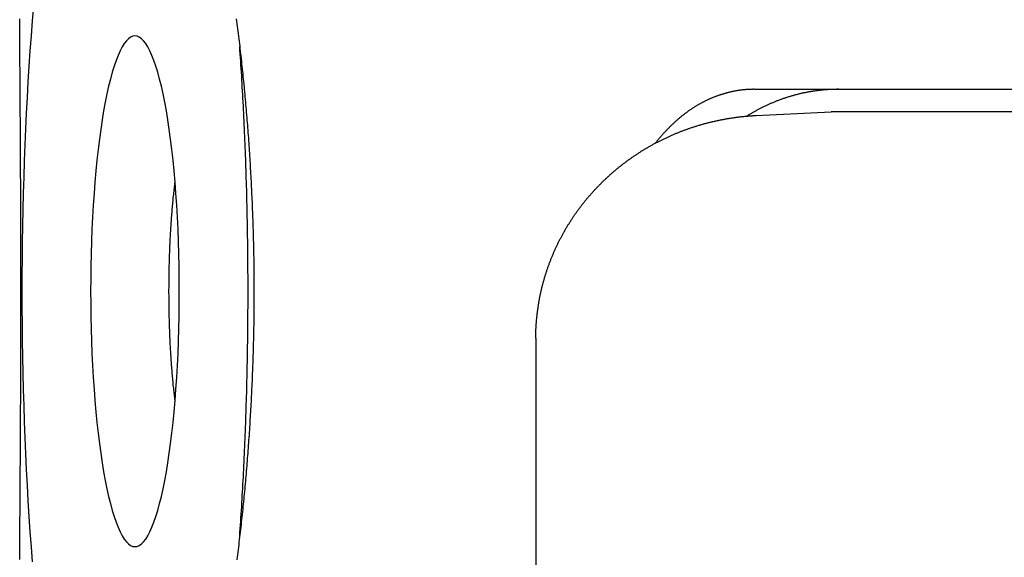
# Model space of a CAD drawing. Extents: x 987 to 2641, y 1244 to 2490.
# Tile 58 of 138: x 1938 to 1960, y 2085 to 2097. Entities that reach past the tile are written whole.
import ezdxf

# ---------------------------------------------------------------- set-up
doc = ezdxf.new("R2010")
doc.units = 0
doc.layers.add('KF_GRAVIS_8_DIM', color=1, linetype='CONTINUOUS')
doc.layers.add('KF_GRAVIS_8_LEFT', color=7, linetype='CONTINUOUS')

# ---------------------------------------------------------------- blocks, each defined once
blk = doc.blocks.new('*U13')
at = {"layer": 'KF_GRAVIS_8_LEFT'}
for p, q in [((-98.8954, -50.5), (-84.3182, -50.5)), ((-98.8469, -51.0829), (-97.1781, -51.0038)), ((-74.0076, -51), (-97.019, -51)), ((-103.7588, -56.108), (-103.7588, -61.892))]:
    blk.add_line(p, q, dxfattribs=at)
for points in [[(-115.252, -60.9726, 0), (-115.251, -60.915, 0), (-115.251, -60.8572, 0), (-115.251, -60.7995, 0), (-115.25, -60.7416, 0), (-115.25, -60.6837, 0), (-115.25, -60.6257, 0), (-115.249, -60.5676, 0), (-115.249, -60.5094, 0), (-115.248, -60.4512, 0), (-115.248, -60.393, 0), (-115.248, -60.3346, 0), (-115.247, -60.2762, 0), (-115.247, -60.2178, 0), (-115.246, -60.1593, 0), (-115.246, -60.1007, 0), (-115.246, -60.0421, 0), (-115.245, -59.9834, 0), (-115.245, -59.9247, 0), (-115.245, -59.8659, 0), (-115.244, -59.807, 0), (-115.244, -59.7482, 0), (-115.243, -59.6892, 0), (-115.243, -59.6303, 0), (-115.243, -59.5713, 0), (-115.242, -59.5122, 0), (-115.242, -59.4532, 0), (-115.242, -59.394, 0), (-115.241, -59.3349, 0), (-115.241, -59.2757, 0), (-115.24, -59.2165, 0), (-115.24, -59.1572, 0), (-115.24, -59.0979, 0), (-115.239, -59.0386, 0), (-115.239, -58.9793, 0), (-115.239, -58.9199, 0), (-115.238, -58.8606, 0), (-115.238, -58.8012, 0), (-115.238, -58.7418, 0), (-115.237, -58.6823, 0), (-115.237, -58.6229, 0), (-115.237, -58.5634, 0), (-115.236, -58.5039, 0), (-115.236, -58.4445, 0), (-115.236, -58.385, 0), (-115.235, -58.3255, 0), (-115.235, -58.2659, 0), (-115.235, -58.2064, 0), (-115.234, -58.1469, 0), (-115.234, -58.0874, 0), (-115.234, -58.0279, 0), (-115.234, -57.9684, 0), (-115.233, -57.9089, 0), (-115.233, -57.8494, 0), (-115.233, -57.7899, 0), (-115.232, -57.7304, 0), (-115.232, -57.6709, 0), (-115.232, -57.6115, 0), (-115.232, -57.552, 0), (-115.231, -57.4926, 0), (-115.231, -57.4332, 0), (-115.231, -57.3738, 0), (-115.23, -57.3144, 0), (-115.23, -57.255, 0), (-115.23, -57.1957, 0), (-115.23, -57.1364, 0), (-115.23, -57.0771, 0), (-115.229, -57.0179, 0), (-115.229, -56.9586, 0), (-115.229, -56.8995, 0), (-115.229, -56.8403, 0), (-115.228, -56.7812, 0), (-115.228, -56.7221, 0), (-115.228, -56.6631, 0), (-115.228, -56.6041, 0), (-115.228, -56.5451, 0), (-115.227, -56.4862, 0), (-115.227, -56.4273, 0), (-115.227, -56.3685, 0), (-115.227, -56.3097, 0), (-115.227, -56.251, 0), (-115.227, -56.1923, 0), (-115.227, -56.1337, 0), (-115.226, -56.0751, 0), (-115.226, -56.0166, 0), (-115.226, -55.9581, 0), (-115.226, -55.8997, 0), (-115.226, -55.8414, 0), (-115.226, -55.7831, 0), (-115.226, -55.7249, 0), (-115.226, -55.6668, 0), (-115.226, -55.6087, 0), (-115.225, -55.5507, 0), (-115.225, -55.4928, 0), (-115.225, -55.4349, 0), (-115.225, -55.3771, 0), (-115.225, -55.3194, 0), (-115.225, -55.2618, 0), (-115.225, -55.2042, 0), (-115.225, -55.1468, 0), (-115.225, -55.0894, 0), (-115.225, -55.0321, 0), (-115.225, -54.9748, 0), (-115.225, -54.9175, 0), (-115.225, -54.8602, 0), (-115.225, -54.8027, 0), (-115.225, -54.7452, 0), (-115.225, -54.6876, 0), (-115.225, -54.6299, 0), (-115.225, -54.5722, 0), (-115.225, -54.5143, 0), (-115.225, -54.4564, 0), (-115.226, -54.3985, 0), (-115.226, -54.3405, 0), (-115.226, -54.2824, 0), (-115.226, -54.2242, 0), (-115.226, -54.166, 0), (-115.226, -54.1077, 0), (-115.226, -54.0494, 0), (-115.226, -53.991, 0), (-115.226, -53.9325, 0), (-115.227, -53.874, 0), (-115.227, -53.8155, 0), (-115.227, -53.7569, 0), (-115.227, -53.6982, 0), (-115.227, -53.6395, 0), (-115.227, -53.5808, 0), (-115.227, -53.522, 0), (-115.228, -53.4631, 0), (-115.228, -53.4042, 0), (-115.228, -53.3453, 0), (-115.228, -53.2864, 0), (-115.228, -53.2274, 0), (-115.229, -53.1683, 0), (-115.229, -53.1093, 0), (-115.229, -53.0502, 0), (-115.229, -52.9911, 0), (-115.23, -52.9319, 0), (-115.23, -52.8727, 0), (-115.23, -52.8135, 0), (-115.23, -52.7543, 0), (-115.23, -52.695, 0), (-115.231, -52.6358, 0), (-115.231, -52.5765, 0), (-115.231, -52.5172, 0), (-115.232, -52.4578, 0), (-115.232, -52.3985, 0), (-115.232, -52.3391, 0), (-115.232, -52.2798, 0), (-115.233, -52.2204, 0), (-115.233, -52.161, 0), (-115.233, -52.1016, 0), (-115.234, -52.0422, 0), (-115.234, -51.9828, 0), (-115.234, -51.9234, 0), (-115.234, -51.864, 0), (-115.235, -51.8046, 0), (-115.235, -51.7452, 0), (-115.235, -51.6858, 0), (-115.236, -51.6264, 0), (-115.236, -51.5671, 0), (-115.236, -51.5077, 0), (-115.237, -51.4483, 0), (-115.237, -51.389, 0), (-115.237, -51.3296, 0), (-115.238, -51.2703, 0), (-115.238, -51.211, 0), (-115.238, -51.1517, 0), (-115.239, -51.0925, 0), (-115.239, -51.0332, 0), (-115.239, -50.974, 0), (-115.24, -50.9148, 0), (-115.24, -50.8556, 0), (-115.24, -50.7965, 0), (-115.241, -50.7374, 0), (-115.241, -50.6783, 0), (-115.242, -50.6192, 0), (-115.242, -50.5602, 0), (-115.242, -50.5012, 0), (-115.243, -50.4423, 0), (-115.243, -50.3834, 0), (-115.243, -50.3245, 0), (-115.244, -50.2657, 0), (-115.244, -50.2069, 0), (-115.245, -50.1482, 0), (-115.245, -50.0895, 0), (-115.245, -50.0309, 0), (-115.246, -49.9723, 0), (-115.246, -49.9137, 0), (-115.246, -49.8552, 0), (-115.247, -49.7968, 0), (-115.247, -49.7384, 0), (-115.248, -49.6801, 0), (-115.248, -49.6219, 0), (-115.248, -49.5637, 0), (-115.249, -49.5055, 0), (-115.249, -49.4475, 0), (-115.249, -49.3895, 0), (-115.25, -49.3315, 0), (-115.25, -49.2737, 0), (-115.251, -49.2159, 0), (-115.251, -49.1581, 0), (-115.251, -49.1005, 0), (-115.252, -49.0429, 0), (-115.252, -48.9854, 0), (-115.253, -48.928, 0)], [(-110.429, -48.9272, 0), (-110.422, -48.9825, 0), (-110.415, -49.0378, 0), (-110.407, -49.0933, 0), (-110.4, -49.1488, 0), (-110.393, -49.2043, 0), (-110.386, -49.26, 0), (-110.38, -49.3157, 0), (-110.373, -49.3715, 0), (-110.366, -49.4273, 0), (-110.359, -49.4832, 0), (-110.353, -49.5391, 0), (-110.346, -49.5952, 0), (-110.34, -49.6512, 0), (-110.333, -49.7074, 0), (-110.327, -49.7635, 0), (-110.321, -49.8198, 0), (-110.315, -49.876, 0), (-110.309, -49.9324, 0), (-110.303, -49.9888, 0), (-110.297, -50.0452, 0), (-110.291, -50.1017, 0), (-110.285, -50.1582, 0), (-110.279, -50.2147, 0), (-110.273, -50.2714, 0), (-110.268, -50.328, 0), (-110.262, -50.3847, 0), (-110.256, -50.4414, 0), (-110.251, -50.4982, 0), (-110.246, -50.5549, 0), (-110.24, -50.6118, 0), (-110.235, -50.6686, 0), (-110.23, -50.7255, 0), (-110.225, -50.7824, 0), (-110.22, -50.8394, 0), (-110.215, -50.8963, 0), (-110.21, -50.9533, 0), (-110.205, -51.0104, 0), (-110.2, -51.0674, 0), (-110.196, -51.1245, 0), (-110.191, -51.1815, 0), (-110.186, -51.2386, 0), (-110.182, -51.2957, 0), (-110.177, -51.3529, 0), (-110.173, -51.41, 0), (-110.169, -51.4672, 0), (-110.164, -51.5243, 0), (-110.16, -51.5815, 0), (-110.156, -51.6387, 0), (-110.152, -51.6959, 0), (-110.148, -51.7531, 0), (-110.144, -51.8103, 0), (-110.14, -51.8675, 0), (-110.137, -51.9247, 0), (-110.133, -51.9819, 0), (-110.129, -52.0391, 0), (-110.126, -52.0963, 0), (-110.122, -52.1534, 0), (-110.119, -52.2106, 0), (-110.116, -52.2678, 0), (-110.112, -52.325, 0), (-110.109, -52.3821, 0), (-110.106, -52.4393, 0), (-110.103, -52.4964, 0), (-110.1, -52.5535, 0), (-110.097, -52.6106, 0), (-110.094, -52.6677, 0), (-110.091, -52.7248, 0), (-110.088, -52.7818, 0), (-110.086, -52.8388, 0), (-110.083, -52.8958, 0), (-110.081, -52.9528, 0), (-110.078, -53.0098, 0), (-110.076, -53.0667, 0), (-110.073, -53.1236, 0), (-110.071, -53.1805, 0), (-110.069, -53.2373, 0), (-110.067, -53.2941, 0), (-110.065, -53.3509, 0), (-110.063, -53.4076, 0), (-110.061, -53.4643, 0), (-110.059, -53.5209, 0), (-110.057, -53.5776, 0), (-110.055, -53.6341, 0), (-110.054, -53.6907, 0), (-110.052, -53.7471, 0), (-110.051, -53.8036, 0), (-110.049, -53.86, 0), (-110.048, -53.9163, 0), (-110.047, -53.9726, 0), (-110.045, -54.0289, 0), (-110.044, -54.0851, 0), (-110.043, -54.1412, 0), (-110.042, -54.1973, 0), (-110.041, -54.2533, 0), (-110.04, -54.3093, 0), (-110.039, -54.3652, 0), (-110.039, -54.4211, 0), (-110.038, -54.4768, 0), (-110.037, -54.5326, 0), (-110.037, -54.5882, 0), (-110.036, -54.6438, 0), (-110.036, -54.6993, 0), (-110.036, -54.7548, 0), (-110.035, -54.8102, 0), (-110.035, -54.8655, 0), (-110.035, -54.9207, 0), (-110.035, -54.9759, 0), (-110.035, -55.031, 0), (-110.035, -55.0862, 0), (-110.035, -55.1414, 0), (-110.035, -55.1968, 0), (-110.036, -55.2522, 0), (-110.036, -55.3077, 0), (-110.036, -55.3632, 0), (-110.037, -55.4188, 0), (-110.037, -55.4745, 0), (-110.038, -55.5303, 0), (-110.039, -55.5861, 0), (-110.04, -55.642, 0), (-110.04, -55.698, 0), (-110.041, -55.754, 0), (-110.042, -55.8101, 0), (-110.043, -55.8662, 0), (-110.044, -55.9224, 0), (-110.046, -55.9786, 0), (-110.047, -56.035, 0), (-110.048, -56.0913, 0), (-110.049, -56.1477, 0), (-110.051, -56.2042, 0), (-110.052, -56.2607, 0), (-110.054, -56.3173, 0), (-110.056, -56.3739, 0), (-110.057, -56.4305, 0), (-110.059, -56.4872, 0), (-110.061, -56.5439, 0), (-110.063, -56.6007, 0), (-110.065, -56.6575, 0), (-110.067, -56.7144, 0), (-110.069, -56.7713, 0), (-110.071, -56.8282, 0), (-110.074, -56.8851, 0), (-110.076, -56.9421, 0), (-110.078, -56.9991, 0), (-110.081, -57.0562, 0), (-110.084, -57.1132, 0), (-110.086, -57.1703, 0), (-110.089, -57.2275, 0), (-110.092, -57.2846, 0), (-110.094, -57.3418, 0), (-110.097, -57.399, 0), (-110.1, -57.4562, 0), (-110.103, -57.5134, 0), (-110.106, -57.5706, 0), (-110.11, -57.6279, 0), (-110.113, -57.6851, 0), (-110.116, -57.7424, 0), (-110.119, -57.7997, 0), (-110.123, -57.857, 0), (-110.126, -57.9143, 0), (-110.13, -57.9716, 0), (-110.134, -58.0289, 0), (-110.137, -58.0862, 0), (-110.141, -58.1435, 0), (-110.145, -58.2008, 0), (-110.149, -58.2581, 0), (-110.153, -58.3154, 0), (-110.157, -58.3727, 0), (-110.161, -58.43, 0), (-110.165, -58.4873, 0), (-110.169, -58.5445, 0), (-110.174, -58.6018, 0), (-110.178, -58.659, 0), (-110.183, -58.7163, 0), (-110.187, -58.7735, 0), (-110.192, -58.8307, 0), (-110.196, -58.8879, 0), (-110.201, -58.9451, 0), (-110.206, -59.0022, 0), (-110.211, -59.0593, 0), (-110.216, -59.1164, 0), (-110.221, -59.1735, 0), (-110.226, -59.2305, 0), (-110.231, -59.2876, 0), (-110.236, -59.3445, 0), (-110.241, -59.4015, 0), (-110.247, -59.4584, 0), (-110.252, -59.5153, 0), (-110.258, -59.5722, 0), (-110.263, -59.629, 0), (-110.269, -59.6858, 0), (-110.274, -59.7425, 0), (-110.28, -59.7992, 0), (-110.286, -59.8559, 0), (-110.292, -59.9125, 0), (-110.298, -59.969, 0), (-110.304, -60.0255, 0), (-110.31, -60.082, 0), (-110.316, -60.1384, 0), (-110.322, -60.1948, 0), (-110.329, -60.2511, 0), (-110.335, -60.3074, 0), (-110.341, -60.3636, 0), (-110.348, -60.4197, 0), (-110.354, -60.4758, 0), (-110.361, -60.5318, 0), (-110.368, -60.5878, 0), (-110.375, -60.6437, 0), (-110.381, -60.6995, 0), (-110.388, -60.7553, 0), (-110.395, -60.811, 0), (-110.402, -60.8666, 0), (-110.409, -60.9222, 0), (-110.417, -60.9777, 0)], [(-114.948, -48.6427, 0), (-114.975, -48.9733, 0), (-115, -49.3077, 0), (-115.025, -49.6457, 0), (-115.047, -49.9872, 0), (-115.068, -50.3318, 0), (-115.088, -50.6794, 0), (-115.106, -51.0297, 0), (-115.123, -51.3826, 0), (-115.138, -51.7377, 0), (-115.151, -52.0949, 0), (-115.163, -52.454, 0), (-115.174, -52.8147, 0), (-115.183, -53.1768, 0), (-115.19, -53.5401, 0), (-115.195, -53.9042, 0), (-115.199, -54.2691, 0), (-115.202, -54.6344, 0), (-115.203, -55, 0), (-115.202, -55.3656, 0), (-115.199, -55.7309, 0), (-115.195, -56.0958, 0), (-115.19, -56.4599, 0), (-115.183, -56.8232, 0), (-115.174, -57.1853, 0), (-115.163, -57.546, 0), (-115.151, -57.9051, 0), (-115.138, -58.2623, 0), (-115.123, -58.6174, 0), (-115.106, -58.9703, 0), (-115.088, -59.3206, 0), (-115.068, -59.6682, 0), (-115.047, -60.0128, 0), (-115.025, -60.3543, 0), (-115, -60.6923, 0), (-114.975, -61.0267, 0)], [(-112.685, -49.312, 0), (-112.733, -49.3189, 0), (-112.781, -49.3394, 0), (-112.83, -49.3736, 0), (-112.877, -49.4213, 0), (-112.925, -49.4825, 0), (-112.971, -49.5569, 0), (-113.017, -49.6445, 0), (-113.063, -49.745, 0), (-113.107, -49.8581, 0), (-113.15, -49.9836, 0), (-113.192, -50.1212, 0), (-113.233, -50.2706, 0), (-113.273, -50.4314, 0), (-113.311, -50.6031, 0), (-113.348, -50.7855, 0), (-113.383, -50.978, 0), (-113.416, -51.1802, 0), (-113.448, -51.3916, 0), (-113.478, -51.6117, 0), (-113.506, -51.8399, 0), (-113.532, -52.0758, 0), (-113.556, -52.3187, 0), (-113.577, -52.5681, 0), (-113.597, -52.8233, 0), (-113.615, -53.0838, 0), (-113.63, -53.3489, 0), (-113.643, -53.6179, 0), (-113.653, -53.8903, 0), (-113.662, -54.1654, 0), (-113.668, -54.4425, 0), (-113.671, -54.7209, 0), (-113.672, -55, 0), (-113.671, -55.2791, 0), (-113.668, -55.5575, 0), (-113.662, -55.8346, 0), (-113.653, -56.1097, 0), (-113.643, -56.3821, 0), (-113.63, -56.6511, 0), (-113.615, -56.9162, 0), (-113.597, -57.1767, 0), (-113.577, -57.4319, 0), (-113.556, -57.6813, 0), (-113.532, -57.9242, 0), (-113.506, -58.1601, 0), (-113.478, -58.3883, 0), (-113.448, -58.6084, 0), (-113.416, -58.8198, 0), (-113.383, -59.022, 0), (-113.348, -59.2145, 0), (-113.311, -59.3969, 0), (-113.273, -59.5686, 0), (-113.233, -59.7294, 0), (-113.192, -59.8788, 0), (-113.15, -60.0164, 0), (-113.107, -60.1419, 0), (-113.063, -60.255, 0), (-113.017, -60.3555, 0), (-112.971, -60.4431, 0), (-112.925, -60.5175, 0), (-112.877, -60.5787, 0), (-112.83, -60.6264, 0), (-112.781, -60.6606, 0), (-112.733, -60.6811, 0), (-112.685, -60.688, 0), (-112.636, -60.6811, 0), (-112.588, -60.6606, 0), (-112.54, -60.6264, 0), (-112.492, -60.5787, 0), (-112.445, -60.5175, 0), (-112.398, -60.4431, 0), (-112.352, -60.3555, 0), (-112.307, -60.255, 0), (-112.262, -60.1419, 0), (-112.219, -60.0164, 0), (-112.177, -59.8788, 0), (-112.136, -59.7294, 0), (-112.096, -59.5686, 0), (-112.058, -59.3969, 0), (-112.021, -59.2145, 0), (-111.986, -59.022, 0), (-111.953, -58.8198, 0), (-111.921, -58.6084, 0), (-111.891, -58.3883, 0), (-111.863, -58.1601, 0), (-111.837, -57.9242, 0), (-111.814, -57.6813, 0), (-111.792, -57.4319, 0), (-111.772, -57.1767, 0), (-111.755, -56.9162, 0), (-111.739, -56.6511, 0), (-111.726, -56.3821, 0), (-111.716, -56.1097, 0), (-111.708, -55.8346, 0), (-111.702, -55.5575, 0), (-111.698, -55.2791, 0), (-111.697, -55, 0), (-111.698, -54.7209, 0), (-111.702, -54.4425, 0), (-111.708, -54.1654, 0), (-111.716, -53.8903, 0), (-111.726, -53.6179, 0), (-111.739, -53.3489, 0), (-111.755, -53.0838, 0), (-111.772, -52.8233, 0), (-111.792, -52.5681, 0), (-111.814, -52.3187, 0), (-111.837, -52.0758, 0), (-111.863, -51.8399, 0), (-111.891, -51.6117, 0), (-111.921, -51.3916, 0), (-111.953, -51.1802, 0), (-111.986, -50.978, 0), (-112.021, -50.7855, 0), (-112.058, -50.6031, 0), (-112.096, -50.4314, 0), (-112.136, -50.2706, 0), (-112.177, -50.1212, 0), (-112.219, -49.9836, 0), (-112.262, -49.8581, 0), (-112.307, -49.745, 0), (-112.352, -49.6445, 0), (-112.398, -49.5569, 0), (-112.445, -49.4825, 0), (-112.492, -49.4213, 0), (-112.54, -49.3736, 0), (-112.588, -49.3394, 0), (-112.636, -49.3189, 0), (-112.685, -49.312, 0)], [(-110.351, -60.4504, 0), (-110.346, -60.3694, 0), (-110.34, -60.2882, 0), (-110.335, -60.2068, 0), (-110.329, -60.1252, 0), (-110.324, -60.0434, 0), (-110.319, -59.9615, 0), (-110.314, -59.8794, 0), (-110.308, -59.7971, 0), (-110.304, -59.7146, 0), (-110.299, -59.6319, 0), (-110.294, -59.5491, 0), (-110.289, -59.4661, 0), (-110.284, -59.383, 0), (-110.28, -59.2997, 0), (-110.275, -59.2162, 0), (-110.271, -59.1326, 0), (-110.267, -59.0489, 0), (-110.263, -58.965, 0), (-110.259, -58.8809, 0), (-110.255, -58.7967, 0), (-110.251, -58.7124, 0), (-110.247, -58.6279, 0), (-110.243, -58.5433, 0), (-110.239, -58.4586, 0), (-110.236, -58.3738, 0), (-110.232, -58.2888, 0), (-110.229, -58.2037, 0), (-110.226, -58.1185, 0), (-110.222, -58.0332, 0), (-110.219, -57.9477, 0), (-110.216, -57.8622, 0), (-110.213, -57.7766, 0), (-110.21, -57.6908, 0), (-110.208, -57.605, 0), (-110.205, -57.519, 0), (-110.202, -57.433, 0), (-110.2, -57.3469, 0), (-110.197, -57.2607, 0), (-110.195, -57.1744, 0), (-110.193, -57.0881, 0), (-110.191, -57.0016, 0), (-110.189, -56.9151, 0), (-110.187, -56.8286, 0), (-110.185, -56.7419, 0), (-110.183, -56.6552, 0), (-110.181, -56.5684, 0), (-110.18, -56.4816, 0), (-110.178, -56.3947, 0), (-110.177, -56.3078, 0), (-110.176, -56.2208, 0), (-110.174, -56.1338, 0), (-110.173, -56.0468, 0), (-110.172, -55.9597, 0), (-110.171, -55.8725, 0), (-110.17, -55.7854, 0), (-110.17, -55.6982, 0), (-110.169, -55.611, 0), (-110.168, -55.5237, 0), (-110.168, -55.4365, 0), (-110.167, -55.3492, 0), (-110.167, -55.2619, 0), (-110.167, -55.1746, 0), (-110.167, -55.0873, 0), (-110.167, -55, 0), (-110.167, -54.9127, 0), (-110.167, -54.8254, 0), (-110.167, -54.7381, 0), (-110.167, -54.6508, 0), (-110.168, -54.5635, 0), (-110.168, -54.4763, 0), (-110.169, -54.389, 0), (-110.17, -54.3018, 0), (-110.17, -54.2146, 0), (-110.171, -54.1275, 0), (-110.172, -54.0403, 0), (-110.173, -53.9532, 0), (-110.174, -53.8662, 0), (-110.176, -53.7792, 0), (-110.177, -53.6922, 0), (-110.178, -53.6053, 0), (-110.18, -53.5184, 0), (-110.181, -53.4316, 0), (-110.183, -53.3448, 0), (-110.185, -53.2581, 0), (-110.187, -53.1714, 0), (-110.189, -53.0849, 0), (-110.191, -52.9984, 0), (-110.193, -52.9119, 0), (-110.195, -52.8256, 0), (-110.197, -52.7393, 0), (-110.2, -52.6531, 0), (-110.202, -52.567, 0), (-110.205, -52.481, 0), (-110.208, -52.395, 0), (-110.21, -52.3092, 0), (-110.213, -52.2234, 0), (-110.216, -52.1378, 0), (-110.219, -52.0523, 0), (-110.222, -51.9668, 0), (-110.226, -51.8815, 0), (-110.229, -51.7963, 0), (-110.232, -51.7112, 0), (-110.236, -51.6262, 0), (-110.239, -51.5414, 0), (-110.243, -51.4567, 0), (-110.247, -51.3721, 0), (-110.251, -51.2876, 0), (-110.255, -51.2033, 0), (-110.259, -51.1191, 0), (-110.263, -51.035, 0), (-110.267, -50.9511, 0), (-110.271, -50.8674, 0), (-110.275, -50.7838, 0), (-110.28, -50.7003, 0), (-110.284, -50.617, 0), (-110.289, -50.5339, 0), (-110.294, -50.4509, 0), (-110.299, -50.3681, 0), (-110.304, -50.2854, 0), (-110.308, -50.2029, 0), (-110.314, -50.1206, 0), (-110.319, -50.0385, 0), (-110.324, -49.9566, 0), (-110.329, -49.8748, 0), (-110.335, -49.7932, 0), (-110.34, -49.7118, 0), (-110.346, -49.6306, 0), (-110.351, -49.5496, 0)], [(-98.8954, -50.5, 0), (-98.9075, -50.5, 0), (-98.9197, -50.5001, 0), (-98.9319, -50.5003, 0), (-98.9442, -50.5005, 0), (-98.9564, -50.5008, 0), (-98.9686, -50.5012, 0), (-98.9809, -50.5016, 0), (-98.9931, -50.5021, 0), (-99.0054, -50.5027, 0), (-99.0176, -50.5033, 0), (-99.0299, -50.504, 0), (-99.0422, -50.5048, 0), (-99.0545, -50.5056, 0), (-99.0668, -50.5065, 0), (-99.0791, -50.5074, 0), (-99.0914, -50.5085, 0), (-99.1037, -50.5096, 0), (-99.1161, -50.5107, 0), (-99.1284, -50.5119, 0), (-99.1407, -50.5132, 0), (-99.1531, -50.5146, 0), (-99.1654, -50.516, 0), (-99.1778, -50.5175, 0), (-99.1901, -50.5191, 0), (-99.2025, -50.5207, 0), (-99.2148, -50.5224, 0), (-99.2272, -50.5242, 0), (-99.2396, -50.526, 0), (-99.2519, -50.5279, 0), (-99.2643, -50.5298, 0), (-99.2767, -50.5319, 0), (-99.2891, -50.5339, 0), (-99.3014, -50.5361, 0), (-99.3138, -50.5383, 0), (-99.3262, -50.5406, 0), (-99.3386, -50.543, 0), (-99.351, -50.5454, 0), (-99.3634, -50.5479, 0), (-99.3757, -50.5505, 0), (-99.3881, -50.5531, 0), (-99.4005, -50.5558, 0), (-99.4129, -50.5585, 0), (-99.4253, -50.5614, 0), (-99.4376, -50.5643, 0), (-99.45, -50.5672, 0), (-99.4624, -50.5702, 0), (-99.4748, -50.5733, 0), (-99.4871, -50.5765, 0), (-99.4995, -50.5797, 0), (-99.5119, -50.583, 0), (-99.5242, -50.5864, 0), (-99.5366, -50.5898, 0), (-99.5489, -50.5933, 0), (-99.5613, -50.5969, 0), (-99.5736, -50.6005, 0), (-99.586, -50.6042, 0), (-99.5983, -50.608, 0), (-99.6106, -50.6118, 0), (-99.6229, -50.6157, 0), (-99.6353, -50.6197, 0), (-99.6476, -50.6237, 0), (-99.6599, -50.6278, 0), (-99.6722, -50.632, 0), (-99.6845, -50.6363, 0), (-99.6967, -50.6406, 0), (-99.709, -50.6449, 0), (-99.7213, -50.6494, 0), (-99.7335, -50.6539, 0), (-99.7458, -50.6585, 0), (-99.758, -50.6631, 0), (-99.7703, -50.6678, 0), (-99.7825, -50.6726, 0), (-99.7947, -50.6775, 0), (-99.8069, -50.6824, 0), (-99.8191, -50.6873, 0), (-99.8313, -50.6924, 0), (-99.8435, -50.6975, 0), (-99.8556, -50.7027, 0), (-99.8678, -50.708, 0), (-99.8799, -50.7133, 0), (-99.892, -50.7187, 0), (-99.9041, -50.7241, 0), (-99.9162, -50.7297, 0), (-99.9283, -50.7352, 0), (-99.9404, -50.7409, 0), (-99.9525, -50.7466, 0), (-99.9645, -50.7524, 0), (-99.9765, -50.7583, 0), (-99.9886, -50.7642, 0), (-100.001, -50.7702, 0), (-100.013, -50.7763, 0), (-100.025, -50.7824, 0), (-100.036, -50.7886, 0), (-100.048, -50.7949, 0), (-100.06, -50.8013, 0), (-100.072, -50.8077, 0), (-100.084, -50.8141, 0), (-100.096, -50.8207, 0), (-100.108, -50.8273, 0), (-100.12, -50.834, 0), (-100.132, -50.8407, 0), (-100.143, -50.8476, 0), (-100.155, -50.8545, 0), (-100.167, -50.8614, 0), (-100.179, -50.8684, 0), (-100.19, -50.8755, 0), (-100.202, -50.8827, 0), (-100.214, -50.8899, 0), (-100.226, -50.8972, 0), (-100.237, -50.9046, 0), (-100.249, -50.912, 0), (-100.26, -50.9195, 0), (-100.272, -50.9271, 0), (-100.284, -50.9347, 0), (-100.295, -50.9424, 0), (-100.307, -50.9502, 0), (-100.318, -50.9581, 0), (-100.33, -50.966, 0), (-100.341, -50.9739, 0), (-100.353, -50.982, 0), (-100.364, -50.9901, 0), (-100.375, -50.9983, 0), (-100.387, -51.0065, 0), (-100.398, -51.0148, 0), (-100.409, -51.0232, 0), (-100.421, -51.0316, 0), (-100.432, -51.0401, 0), (-100.443, -51.0487, 0), (-100.454, -51.0573, 0), (-100.466, -51.066, 0), (-100.477, -51.0747, 0), (-100.488, -51.0835, 0), (-100.499, -51.0924, 0), (-100.51, -51.1014, 0), (-100.521, -51.1104, 0), (-100.532, -51.1194, 0), (-100.544, -51.1285, 0), (-100.555, -51.1377, 0), (-100.566, -51.147, 0), (-100.576, -51.1563, 0), (-100.587, -51.1656, 0), (-100.598, -51.1751, 0), (-100.609, -51.1845, 0), (-100.62, -51.1941, 0), (-100.631, -51.2037, 0), (-100.642, -51.2133, 0), (-100.653, -51.223, 0), (-100.663, -51.2328, 0), (-100.674, -51.2426, 0), (-100.685, -51.2525, 0), (-100.695, -51.2625, 0), (-100.706, -51.2725, 0), (-100.717, -51.2825, 0), (-100.727, -51.2926, 0), (-100.738, -51.3028, 0), (-100.748, -51.313, 0), (-100.759, -51.3233, 0), (-100.769, -51.3336, 0), (-100.78, -51.344, 0), (-100.79, -51.3544, 0), (-100.801, -51.3649, 0), (-100.811, -51.3755, 0), (-100.821, -51.3861, 0), (-100.832, -51.3967, 0), (-100.842, -51.4074, 0), (-100.852, -51.4182, 0), (-100.862, -51.429, 0), (-100.873, -51.4398, 0), (-100.883, -51.4507, 0), (-100.893, -51.4617, 0), (-100.903, -51.4727, 0), (-100.913, -51.4838, 0), (-100.923, -51.4949, 0), (-100.933, -51.506, 0), (-100.943, -51.5172, 0), (-100.953, -51.5285, 0), (-100.963, -51.5398, 0), (-100.973, -51.5512, 0), (-100.982, -51.5626, 0), (-100.992, -51.574, 0), (-101.002, -51.5855, 0), (-101.012, -51.597, 0), (-101.022, -51.6086, 0), (-101.031, -51.6203, 0), (-101.041, -51.632, 0), (-101.05, -51.6437, 0), (-101.06, -51.6555, 0), (-101.07, -51.6673, 0), (-101.079, -51.6791, 0), (-101.089, -51.691, 0), (-101.098, -51.703, 0)], [(-97.0176, -50.5, 0), (-97.0342, -50.5, 0), (-97.0507, -50.5001, 0), (-97.0673, -50.5003, 0), (-97.0838, -50.5006, 0), (-97.1004, -50.5009, 0), (-97.1169, -50.5013, 0), (-97.1335, -50.5018, 0), (-97.15, -50.5024, 0), (-97.1666, -50.503, 0), (-97.1831, -50.5037, 0), (-97.1997, -50.5045, 0), (-97.2162, -50.5053, 0), (-97.2328, -50.5063, 0), (-97.2493, -50.5073, 0), (-97.2658, -50.5084, 0), (-97.2823, -50.5095, 0), (-97.2989, -50.5107, 0), (-97.3154, -50.512, 0), (-97.3319, -50.5134, 0), (-97.3484, -50.5148, 0), (-97.3649, -50.5164, 0), (-97.3814, -50.518, 0), (-97.3979, -50.5196, 0), (-97.4144, -50.5214, 0), (-97.4309, -50.5232, 0), (-97.4474, -50.5251, 0), (-97.4639, -50.527, 0), (-97.4803, -50.5291, 0), (-97.4968, -50.5312, 0), (-97.5133, -50.5334, 0), (-97.5297, -50.5356, 0), (-97.5462, -50.538, 0), (-97.5626, -50.5404, 0), (-97.579, -50.5429, 0), (-97.5955, -50.5454, 0), (-97.6119, -50.5481, 0), (-97.6283, -50.5508, 0), (-97.6447, -50.5535, 0), (-97.6611, -50.5564, 0), (-97.6775, -50.5593, 0), (-97.6938, -50.5623, 0), (-97.7102, -50.5654, 0), (-97.7265, -50.5685, 0), (-97.7429, -50.5717, 0), (-97.7592, -50.575, 0), (-97.7755, -50.5784, 0), (-97.7919, -50.5818, 0), (-97.8082, -50.5853, 0), (-97.8245, -50.5889, 0), (-97.8407, -50.5926, 0), (-97.857, -50.5963, 0), (-97.8733, -50.6001, 0), (-97.8895, -50.604, 0), (-97.9058, -50.6079, 0), (-97.922, -50.6119, 0), (-97.9382, -50.616, 0), (-97.9544, -50.6202, 0), (-97.9706, -50.6244, 0), (-97.9868, -50.6288, 0), (-98.0029, -50.6331, 0), (-98.0191, -50.6376, 0), (-98.0352, -50.6421, 0), (-98.0513, -50.6467, 0), (-98.0674, -50.6514, 0), (-98.0835, -50.6561, 0), (-98.0996, -50.661, 0), (-98.1157, -50.6659, 0), (-98.1317, -50.6708, 0), (-98.1477, -50.6758, 0), (-98.1638, -50.681, 0), (-98.1798, -50.6861, 0), (-98.1957, -50.6914, 0), (-98.2117, -50.6967, 0), (-98.2277, -50.7021, 0), (-98.2436, -50.7076, 0), (-98.2595, -50.7131, 0), (-98.2754, -50.7187, 0), (-98.2913, -50.7244, 0), (-98.3072, -50.7301, 0), (-98.3231, -50.7359, 0), (-98.3389, -50.7418, 0), (-98.3547, -50.7478, 0), (-98.3705, -50.7538, 0), (-98.3863, -50.7599, 0), (-98.4021, -50.7661, 0), (-98.4178, -50.7724, 0), (-98.4335, -50.7787, 0), (-98.4492, -50.7851, 0), (-98.4649, -50.7915, 0), (-98.4806, -50.798, 0), (-98.4962, -50.8046, 0), (-98.5119, -50.8113, 0), (-98.5275, -50.8181, 0), (-98.5431, -50.8249, 0), (-98.5586, -50.8317, 0), (-98.5742, -50.8387, 0), (-98.5897, -50.8457, 0), (-98.6052, -50.8528, 0), (-98.6207, -50.8599, 0), (-98.6362, -50.8672, 0), (-98.6516, -50.8745, 0), (-98.667, -50.8818, 0), (-98.6824, -50.8893, 0), (-98.6978, -50.8968, 0), (-98.7131, -50.9043, 0), (-98.7285, -50.912, 0), (-98.7438, -50.9197, 0), (-98.759, -50.9275, 0), (-98.7743, -50.9353, 0), (-98.7895, -50.9432, 0), (-98.8047, -50.9512, 0), (-98.8199, -50.9593, 0), (-98.8351, -50.9674, 0), (-98.8502, -50.9756, 0), (-98.8653, -50.9838, 0), (-98.8804, -50.9921, 0), (-98.8955, -51.0005, 0), (-98.9105, -51.009, 0), (-98.9255, -51.0175, 0), (-98.9405, -51.0261, 0), (-98.9555, -51.0348, 0), (-98.9704, -51.0435, 0), (-98.9853, -51.0523, 0), (-99.0002, -51.0611, 0), (-99.015, -51.0701, 0), (-99.0299, -51.0791, 0), (-99.0447, -51.0881, 0), (-99.0594, -51.0973, 0)], [(-103.759, -56.0441, 0), (-103.758, -56.0268, 0), (-103.758, -56.0095, 0), (-103.758, -55.9922, 0), (-103.758, -55.9749, 0), (-103.757, -55.9575, 0), (-103.757, -55.9402, 0), (-103.756, -55.9229, 0), (-103.756, -55.9056, 0), (-103.755, -55.8883, 0), (-103.755, -55.871, 0), (-103.754, -55.8537, 0), (-103.753, -55.8364, 0), (-103.752, -55.8191, 0), (-103.751, -55.8018, 0), (-103.75, -55.7845, 0), (-103.749, -55.7672, 0), (-103.748, -55.7499, 0), (-103.747, -55.7327, 0), (-103.746, -55.7154, 0), (-103.744, -55.6981, 0), (-103.743, -55.6808, 0), (-103.742, -55.6636, 0), (-103.74, -55.6463, 0), (-103.739, -55.6291, 0), (-103.737, -55.6118, 0), (-103.735, -55.5946, 0), (-103.734, -55.5774, 0), (-103.732, -55.5601, 0), (-103.73, -55.5429, 0), (-103.728, -55.5257, 0), (-103.726, -55.5085, 0), (-103.724, -55.4913, 0), (-103.722, -55.4741, 0), (-103.72, -55.4569, 0), (-103.718, -55.4398, 0), (-103.715, -55.4226, 0), (-103.713, -55.4054, 0), (-103.711, -55.3883, 0), (-103.708, -55.3712, 0), (-103.706, -55.354, 0), (-103.703, -55.3369, 0), (-103.7, -55.3198, 0), (-103.698, -55.3027, 0), (-103.695, -55.2856, 0), (-103.692, -55.2685, 0), (-103.689, -55.2514, 0), (-103.686, -55.2344, 0), (-103.683, -55.2173, 0), (-103.68, -55.2003, 0), (-103.677, -55.1833, 0), (-103.674, -55.1662, 0), (-103.671, -55.1492, 0), (-103.667, -55.1322, 0), (-103.664, -55.1153, 0), (-103.66, -55.0983, 0), (-103.657, -55.0813, 0), (-103.653, -55.0644, 0), (-103.65, -55.0475, 0), (-103.646, -55.0305, 0), (-103.642, -55.0136, 0), (-103.638, -54.9968, 0), (-103.635, -54.9799, 0), (-103.631, -54.963, 0), (-103.627, -54.9462, 0), (-103.623, -54.9293, 0), (-103.619, -54.9125, 0), (-103.614, -54.8957, 0), (-103.61, -54.8789, 0), (-103.606, -54.8621, 0), (-103.602, -54.8454, 0), (-103.597, -54.8287, 0), (-103.593, -54.8119, 0), (-103.588, -54.7952, 0), (-103.584, -54.7785, 0), (-103.579, -54.7618, 0), (-103.574, -54.7452, 0), (-103.57, -54.7285, 0), (-103.565, -54.7119, 0), (-103.56, -54.6953, 0), (-103.555, -54.6787, 0), (-103.55, -54.6622, 0), (-103.545, -54.6456, 0), (-103.54, -54.6291, 0), (-103.535, -54.6126, 0), (-103.529, -54.5961, 0), (-103.524, -54.5796, 0), (-103.519, -54.5631, 0), (-103.513, -54.5467, 0), (-103.508, -54.5303, 0), (-103.502, -54.5139, 0), (-103.497, -54.4975, 0), (-103.491, -54.4812, 0), (-103.486, -54.4648, 0), (-103.48, -54.4485, 0), (-103.474, -54.4322, 0), (-103.468, -54.4159, 0), (-103.462, -54.3997, 0), (-103.456, -54.3835, 0), (-103.45, -54.3673, 0), (-103.444, -54.3511, 0), (-103.438, -54.3349, 0), (-103.432, -54.3188, 0), (-103.425, -54.3027, 0), (-103.419, -54.2866, 0), (-103.413, -54.2705, 0), (-103.406, -54.2544, 0), (-103.4, -54.2384, 0), (-103.393, -54.2224, 0), (-103.387, -54.2064, 0), (-103.38, -54.1905, 0), (-103.373, -54.1746, 0), (-103.366, -54.1587, 0), (-103.36, -54.1428, 0), (-103.353, -54.1269, 0), (-103.346, -54.1111, 0), (-103.339, -54.0953, 0), (-103.332, -54.0795, 0), (-103.325, -54.0637, 0), (-103.318, -54.048, 0), (-103.31, -54.0323, 0), (-103.303, -54.0166, 0), (-103.296, -54.001, 0), (-103.288, -53.9853, 0), (-103.281, -53.9697, 0), (-103.273, -53.9542, 0), (-103.266, -53.9386, 0), (-103.258, -53.9231, 0), (-103.251, -53.9076, 0), (-103.243, -53.8922, 0), (-103.235, -53.8767, 0), (-103.227, -53.8613, 0), (-103.219, -53.8459, 0), (-103.211, -53.8306, 0), (-103.203, -53.8152, 0), (-103.195, -53.7999, 0), (-103.187, -53.7847, 0), (-103.179, -53.7694, 0), (-103.171, -53.7542, 0), (-103.163, -53.739, 0), (-103.155, -53.7239, 0), (-103.146, -53.7088, 0), (-103.138, -53.6937, 0), (-103.129, -53.6786, 0), (-103.121, -53.6636, 0), (-103.112, -53.6486, 0), (-103.104, -53.6336, 0), (-103.095, -53.6187, 0), (-103.086, -53.6037, 0), (-103.077, -53.5889, 0), (-103.069, -53.574, 0), (-103.06, -53.5592, 0), (-103.051, -53.5444, 0), (-103.042, -53.5297, 0), (-103.033, -53.5149, 0), (-103.024, -53.5002, 0), (-103.015, -53.4856, 0), (-103.006, -53.4709, 0), (-102.996, -53.4564, 0), (-102.987, -53.4418, 0), (-102.978, -53.4273, 0), (-102.968, -53.4128, 0), (-102.959, -53.3983, 0), (-102.949, -53.3839, 0), (-102.94, -53.3695, 0), (-102.93, -53.3551, 0), (-102.921, -53.3408, 0), (-102.911, -53.3265, 0), (-102.901, -53.3122, 0), (-102.892, -53.298, 0), (-102.882, -53.2838, 0), (-102.872, -53.2697, 0), (-102.862, -53.2555, 0), (-102.852, -53.2415, 0), (-102.842, -53.2274, 0), (-102.832, -53.2134, 0), (-102.822, -53.1994, 0), (-102.812, -53.1855, 0), (-102.801, -53.1716, 0), (-102.791, -53.1577, 0), (-102.781, -53.1439, 0), (-102.77, -53.1301, 0), (-102.76, -53.1163, 0), (-102.75, -53.1026, 0), (-102.739, -53.0889, 0), (-102.729, -53.0752, 0), (-102.718, -53.0616, 0), (-102.707, -53.0481, 0), (-102.697, -53.0345, 0), (-102.686, -53.021, 0), (-102.675, -53.0076, 0), (-102.664, -52.9941, 0), (-102.654, -52.9807, 0), (-102.643, -52.9674, 0), (-102.632, -52.9541, 0), (-102.621, -52.9408, 0), (-102.61, -52.9276, 0), (-102.599, -52.9144, 0), (-102.587, -52.9012, 0), (-102.576, -52.8881, 0), (-102.565, -52.875, 0), (-102.554, -52.862, 0), (-102.542, -52.849, 0), (-102.531, -52.836, 0), (-102.52, -52.8231, 0), (-102.508, -52.8102, 0), (-102.497, -52.7974, 0), (-102.485, -52.7846, 0), (-102.474, -52.7718, 0), (-102.462, -52.7591, 0), (-102.45, -52.7464, 0), (-102.439, -52.7338, 0), (-102.427, -52.7212, 0), (-102.415, -52.7086, 0), (-102.403, -52.6961, 0), (-102.391, -52.6836, 0), (-102.379, -52.6711, 0), (-102.368, -52.6587, 0), (-102.356, -52.6464, 0), (-102.343, -52.6341, 0), (-102.331, -52.6218, 0), (-102.319, -52.6096, 0), (-102.307, -52.5974, 0), (-102.295, -52.5852, 0), (-102.283, -52.5731, 0), (-102.27, -52.561, 0), (-102.258, -52.549, 0), (-102.246, -52.537, 0), (-102.233, -52.5251, 0), (-102.221, -52.5132, 0), (-102.208, -52.5013, 0), (-102.196, -52.4895, 0), (-102.183, -52.4777, 0), (-102.171, -52.466, 0), (-102.158, -52.4543, 0), (-102.145, -52.4427, 0), (-102.133, -52.4311, 0), (-102.12, -52.4195, 0), (-102.107, -52.408, 0), (-102.094, -52.3965, 0), (-102.081, -52.3851, 0), (-102.068, -52.3737, 0), (-102.055, -52.3624, 0), (-102.042, -52.3511, 0), (-102.029, -52.3399, 0), (-102.016, -52.3286, 0), (-102.003, -52.3175, 0), (-101.99, -52.3064, 0), (-101.977, -52.2953, 0), (-101.964, -52.2843, 0), (-101.95, -52.2733, 0), (-101.937, -52.2624, 0), (-101.924, -52.2515, 0), (-101.911, -52.2406, 0), (-101.897, -52.2298, 0), (-101.884, -52.2191, 0), (-101.87, -52.2083, 0), (-101.857, -52.1977, 0), (-101.843, -52.1871, 0), (-101.83, -52.1765, 0), (-101.816, -52.166, 0), (-101.802, -52.1555, 0), (-101.789, -52.1451, 0), (-101.775, -52.1347, 0), (-101.761, -52.1243, 0), (-101.747, -52.114, 0), (-101.734, -52.1038, 0), (-101.72, -52.0936, 0), (-101.706, -52.0834, 0), (-101.692, -52.0733, 0), (-101.678, -52.0633, 0), (-101.664, -52.0533, 0), (-101.65, -52.0433, 0), (-101.636, -52.0334, 0), (-101.622, -52.0235, 0), (-101.608, -52.0137, 0), (-101.594, -52.0039, 0), (-101.58, -51.9942, 0), (-101.565, -51.9845, 0), (-101.551, -51.9749, 0), (-101.537, -51.9653, 0), (-101.523, -51.9558, 0), (-101.508, -51.9463, 0), (-101.494, -51.9368, 0), (-101.479, -51.9274, 0), (-101.465, -51.9181, 0), (-101.451, -51.9088, 0), (-101.436, -51.8995, 0), (-101.422, -51.8903, 0), (-101.407, -51.8812, 0), (-101.392, -51.8721, 0), (-101.378, -51.863, 0), (-101.363, -51.854, 0), (-101.349, -51.8451, 0), (-101.334, -51.8362, 0), (-101.319, -51.8273, 0), (-101.304, -51.8185, 0), (-101.29, -51.8097, 0), (-101.275, -51.801, 0), (-101.26, -51.7924, 0), (-101.245, -51.7838, 0), (-101.23, -51.7752, 0), (-101.215, -51.7667, 0), (-101.2, -51.7582, 0), (-101.185, -51.7498, 0), (-101.17, -51.7414, 0), (-101.155, -51.7331, 0), (-101.14, -51.7249, 0), (-101.125, -51.7166, 0), (-101.11, -51.7085, 0), (-101.095, -51.7003, 0), (-101.08, -51.6923, 0), (-101.065, -51.6843, 0), (-101.049, -51.6763, 0), (-101.034, -51.6684, 0), (-101.019, -51.6605, 0), (-101.004, -51.6527, 0), (-100.988, -51.6449, 0), (-100.973, -51.6372, 0), (-100.957, -51.6295, 0), (-100.942, -51.6219, 0), (-100.927, -51.6144, 0), (-100.911, -51.6068, 0), (-100.896, -51.5994, 0), (-100.88, -51.592, 0), (-100.865, -51.5846, 0), (-100.849, -51.5773, 0), (-100.834, -51.57, 0), (-100.818, -51.5628, 0), (-100.802, -51.5557, 0), (-100.787, -51.5486, 0), (-100.771, -51.5415, 0), (-100.756, -51.5345, 0), (-100.74, -51.5275, 0), (-100.724, -51.5206, 0), (-100.708, -51.5138, 0), (-100.693, -51.507, 0), (-100.677, -51.5002, 0), (-100.661, -51.4936, 0), (-100.645, -51.4869, 0), (-100.629, -51.4803, 0), (-100.613, -51.4738, 0), (-100.598, -51.4673, 0), (-100.582, -51.4609, 0), (-100.566, -51.4545, 0), (-100.55, -51.4481, 0), (-100.534, -51.4419, 0), (-100.518, -51.4356, 0), (-100.502, -51.4295, 0), (-100.486, -51.4233, 0), (-100.47, -51.4173, 0), (-100.454, -51.4112, 0), (-100.438, -51.4053, 0), (-100.421, -51.3994, 0), (-100.405, -51.3935, 0), (-100.389, -51.3877, 0), (-100.373, -51.3819, 0), (-100.357, -51.3762, 0), (-100.341, -51.3706, 0), (-100.324, -51.365, 0), (-100.308, -51.3595, 0), (-100.292, -51.354, 0), (-100.276, -51.3485, 0), (-100.259, -51.3432, 0), (-100.243, -51.3378, 0), (-100.227, -51.3325, 0), (-100.21, -51.3273, 0), (-100.194, -51.3222, 0), (-100.178, -51.317, 0), (-100.161, -51.312, 0), (-100.145, -51.307, 0), (-100.128, -51.302, 0), (-100.112, -51.2971, 0), (-100.095, -51.2923, 0), (-100.079, -51.2875, 0), (-100.063, -51.2827, 0), (-100.046, -51.278, 0), (-100.03, -51.2734, 0), (-100.013, -51.2688, 0), (-99.9964, -51.2643, 0), (-99.9799, -51.2598, 0), (-99.9633, -51.2554, 0), (-99.9467, -51.251, 0), (-99.9301, -51.2467, 0), (-99.9135, -51.2424, 0), (-99.8969, -51.2382, 0), (-99.8802, -51.2341, 0), (-99.8636, -51.23, 0), (-99.8469, -51.2259, 0), (-99.8302, -51.2219, 0), (-99.8135, -51.218, 0), (-99.7968, -51.2141, 0), (-99.7801, -51.2102, 0), (-99.7634, -51.2065, 0), (-99.7466, -51.2027, 0), (-99.7299, -51.1991, 0), (-99.7131, -51.1955, 0), (-99.6964, -51.1919, 0), (-99.6796, -51.1884, 0), (-99.6628, -51.1849, 0), (-99.646, -51.1815, 0), (-99.6291, -51.1782, 0), (-99.6123, -51.1749, 0), (-99.5955, -51.1716, 0), (-99.5786, -51.1685, 0), (-99.5618, -51.1653, 0), (-99.5449, -51.1622, 0), (-99.528, -51.1592, 0), (-99.5111, -51.1563, 0), (-99.4942, -51.1533, 0), (-99.4773, -51.1505, 0), (-99.4604, -51.1477, 0), (-99.4435, -51.1449, 0), (-99.4265, -51.1422, 0), (-99.4096, -51.1396, 0), (-99.3926, -51.137, 0), (-99.3757, -51.1344, 0), (-99.3587, -51.132, 0), (-99.3417, -51.1295, 0), (-99.3248, -51.1272, 0), (-99.3078, -51.1248, 0), (-99.2908, -51.1226, 0), (-99.2738, -51.1204, 0), (-99.2568, -51.1182, 0), (-99.2397, -51.1161, 0), (-99.2227, -51.1141, 0), (-99.2057, -51.1121, 0), (-99.1887, -51.1101, 0), (-99.1716, -51.1083, 0), (-99.1546, -51.1064, 0), (-99.1375, -51.1047, 0), (-99.1204, -51.1029, 0), (-99.1034, -51.1013, 0), (-99.0863, -51.0997, 0), (-99.0692, -51.0981, 0), (-99.0522, -51.0966, 0), (-99.0351, -51.0952, 0), (-99.018, -51.0938, 0), (-99.0009, -51.0925, 0), (-98.9838, -51.0912, 0), (-98.9667, -51.09, 0), (-98.9496, -51.0888, 0), (-98.9325, -51.0877, 0), (-98.9154, -51.0866, 0), (-98.8983, -51.0856, 0), (-98.8811, -51.0847, 0), (-98.864, -51.0838, 0), (-98.8469, -51.0829, 0)], [(-97.019, -51, 0), (-97.0203, -51, 0), (-97.0215, -51, 0), (-97.0227, -51, 0), (-97.024, -51, 0), (-97.0252, -51, 0), (-97.0265, -51, 0), (-97.0277, -51, 0), (-97.029, -51, 0), (-97.0302, -51, 0), (-97.0314, -51, 0), (-97.0327, -51, 0), (-97.0339, -51, 0), (-97.0352, -51, 0), (-97.0364, -51, 0), (-97.0377, -51.0001, 0), (-97.0389, -51.0001, 0), (-97.0401, -51.0001, 0), (-97.0414, -51.0001, 0), (-97.0426, -51.0001, 0), (-97.0439, -51.0001, 0), (-97.0451, -51.0001, 0), (-97.0464, -51.0001, 0), (-97.0476, -51.0001, 0), (-97.0488, -51.0001, 0), (-97.0501, -51.0001, 0), (-97.0513, -51.0002, 0), (-97.0526, -51.0002, 0), (-97.0538, -51.0002, 0), (-97.0551, -51.0002, 0), (-97.0563, -51.0002, 0), (-97.0575, -51.0002, 0), (-97.0588, -51.0002, 0), (-97.06, -51.0003, 0), (-97.0613, -51.0003, 0), (-97.0625, -51.0003, 0), (-97.0638, -51.0003, 0), (-97.065, -51.0003, 0), (-97.0662, -51.0003, 0), (-97.0675, -51.0004, 0), (-97.0687, -51.0004, 0), (-97.07, -51.0004, 0), (-97.0712, -51.0004, 0), (-97.0725, -51.0004, 0), (-97.0737, -51.0004, 0), (-97.0749, -51.0005, 0), (-97.0762, -51.0005, 0), (-97.0774, -51.0005, 0), (-97.0787, -51.0005, 0), (-97.0799, -51.0006, 0), (-97.0812, -51.0006, 0), (-97.0824, -51.0006, 0), (-97.0836, -51.0006, 0), (-97.0849, -51.0006, 0), (-97.0861, -51.0007, 0), (-97.0874, -51.0007, 0), (-97.0886, -51.0007, 0), (-97.0899, -51.0007, 0), (-97.0911, -51.0008, 0), (-97.0923, -51.0008, 0), (-97.0936, -51.0008, 0), (-97.0948, -51.0009, 0), (-97.0961, -51.0009, 0), (-97.0973, -51.0009, 0), (-97.0986, -51.0009, 0), (-97.0998, -51.001, 0), (-97.101, -51.001, 0), (-97.1023, -51.001, 0), (-97.1035, -51.0011, 0), (-97.1048, -51.0011, 0), (-97.106, -51.0011, 0), (-97.1073, -51.0012, 0), (-97.1085, -51.0012, 0), (-97.1097, -51.0012, 0), (-97.111, -51.0013, 0), (-97.1122, -51.0013, 0), (-97.1135, -51.0013, 0), (-97.1147, -51.0014, 0), (-97.116, -51.0014, 0), (-97.1172, -51.0014, 0), (-97.1184, -51.0015, 0), (-97.1197, -51.0015, 0), (-97.1209, -51.0015, 0), (-97.1222, -51.0016, 0), (-97.1234, -51.0016, 0), (-97.1247, -51.0017, 0), (-97.1259, -51.0017, 0), (-97.1271, -51.0017, 0), (-97.1284, -51.0018, 0), (-97.1296, -51.0018, 0), (-97.1309, -51.0019, 0), (-97.1321, -51.0019, 0), (-97.1333, -51.0019, 0), (-97.1346, -51.002, 0), (-97.1358, -51.002, 0), (-97.1371, -51.0021, 0), (-97.1383, -51.0021, 0), (-97.1396, -51.0022, 0), (-97.1408, -51.0022, 0), (-97.142, -51.0023, 0), (-97.1433, -51.0023, 0), (-97.1445, -51.0023, 0), (-97.1458, -51.0024, 0), (-97.147, -51.0024, 0), (-97.1483, -51.0025, 0), (-97.1495, -51.0025, 0), (-97.1507, -51.0026, 0), (-97.152, -51.0026, 0), (-97.1532, -51.0027, 0), (-97.1545, -51.0027, 0), (-97.1557, -51.0028, 0), (-97.157, -51.0028, 0), (-97.1582, -51.0029, 0), (-97.1594, -51.0029, 0), (-97.1607, -51.003, 0), (-97.1619, -51.003, 0), (-97.1632, -51.0031, 0), (-97.1644, -51.0032, 0), (-97.1656, -51.0032, 0), (-97.1669, -51.0033, 0), (-97.1681, -51.0033, 0), (-97.1694, -51.0034, 0), (-97.1706, -51.0034, 0), (-97.1719, -51.0035, 0), (-97.1731, -51.0035, 0), (-97.1743, -51.0036, 0), (-97.1756, -51.0037, 0), (-97.1768, -51.0037, 0), (-97.1781, -51.0038, 0)], [(-111.795, -52.5309, 0), (-111.799, -52.5644, 0), (-111.803, -52.598, 0), (-111.807, -52.632, 0), (-111.811, -52.6661, 0), (-111.815, -52.7005, 0), (-111.819, -52.7351, 0), (-111.823, -52.7699, 0), (-111.827, -52.8049, 0), (-111.83, -52.8402, 0), (-111.834, -52.8756, 0), (-111.838, -52.9113, 0), (-111.841, -52.9471, 0), (-111.845, -52.9832, 0), (-111.848, -53.0195, 0), (-111.852, -53.0559, 0), (-111.855, -53.0925, 0), (-111.858, -53.1294, 0), (-111.861, -53.1664, 0), (-111.864, -53.2036, 0), (-111.867, -53.2409, 0), (-111.87, -53.2784, 0), (-111.873, -53.3161, 0), (-111.876, -53.354, 0), (-111.879, -53.392, 0), (-111.882, -53.4302, 0), (-111.884, -53.4685, 0), (-111.887, -53.507, 0), (-111.889, -53.5456, 0), (-111.892, -53.5844, 0), (-111.894, -53.6233, 0), (-111.897, -53.6623, 0), (-111.899, -53.7015, 0), (-111.901, -53.7408, 0), (-111.903, -53.7802, 0), (-111.905, -53.8197, 0), (-111.907, -53.8593, 0), (-111.909, -53.8991, 0), (-111.911, -53.939, 0), (-111.913, -53.9789, 0), (-111.914, -54.019, 0), (-111.916, -54.0591, 0), (-111.918, -54.0994, 0), (-111.919, -54.1397, 0), (-111.921, -54.1801, 0), (-111.922, -54.2206, 0), (-111.923, -54.2612, 0), (-111.924, -54.3019, 0), (-111.926, -54.3426, 0), (-111.927, -54.3834, 0), (-111.928, -54.4242, 0), (-111.929, -54.4651, 0), (-111.93, -54.506, 0), (-111.93, -54.547, 0), (-111.931, -54.5881, 0), (-111.932, -54.6292, 0), (-111.932, -54.6703, 0), (-111.933, -54.7114, 0), (-111.933, -54.7526, 0), (-111.934, -54.7938, 0), (-111.934, -54.835, 0), (-111.934, -54.8762, 0), (-111.934, -54.9175, 0), (-111.935, -54.9587, 0), (-111.935, -55, 0), (-111.935, -55.0413, 0), (-111.934, -55.0825, 0), (-111.934, -55.1238, 0), (-111.934, -55.165, 0), (-111.934, -55.2062, 0), (-111.933, -55.2474, 0), (-111.933, -55.2886, 0), (-111.932, -55.3297, 0), (-111.932, -55.3708, 0), (-111.931, -55.4119, 0), (-111.93, -55.453, 0), (-111.93, -55.494, 0), (-111.929, -55.5349, 0), (-111.928, -55.5758, 0), (-111.927, -55.6166, 0), (-111.926, -55.6574, 0), (-111.924, -55.6981, 0), (-111.923, -55.7388, 0), (-111.922, -55.7794, 0), (-111.921, -55.8199, 0), (-111.919, -55.8603, 0), (-111.918, -55.9006, 0), (-111.916, -55.9409, 0), (-111.914, -55.981, 0), (-111.913, -56.0211, 0), (-111.911, -56.061, 0), (-111.909, -56.1009, 0), (-111.907, -56.1407, 0), (-111.905, -56.1803, 0), (-111.903, -56.2198, 0), (-111.901, -56.2592, 0), (-111.899, -56.2985, 0), (-111.897, -56.3377, 0), (-111.894, -56.3767, 0), (-111.892, -56.4156, 0), (-111.889, -56.4544, 0), (-111.887, -56.493, 0), (-111.884, -56.5315, 0), (-111.882, -56.5698, 0), (-111.879, -56.608, 0), (-111.876, -56.646, 0), (-111.873, -56.6839, 0), (-111.87, -56.7216, 0), (-111.867, -56.7591, 0), (-111.864, -56.7964, 0), (-111.861, -56.8336, 0), (-111.858, -56.8706, 0), (-111.855, -56.9075, 0), (-111.852, -56.9441, 0), (-111.848, -56.9805, 0), (-111.845, -57.0168, 0), (-111.841, -57.0529, 0), (-111.838, -57.0887, 0), (-111.834, -57.1244, 0), (-111.83, -57.1598, 0), (-111.827, -57.1951, 0), (-111.823, -57.2301, 0), (-111.819, -57.2649, 0), (-111.815, -57.2995, 0), (-111.811, -57.3339, 0), (-111.807, -57.368, 0), (-111.803, -57.402, 0), (-111.799, -57.4356, 0), (-111.795, -57.4691, 0)], [(-103.759, -56.0441, 0), (-103.759, -56.0446, 0), (-103.759, -56.0451, 0), (-103.759, -56.0456, 0), (-103.759, -56.0461, 0), (-103.759, -56.0466, 0), (-103.759, -56.0471, 0), (-103.759, -56.0476, 0), (-103.759, -56.0481, 0), (-103.759, -56.0486, 0), (-103.759, -56.0491, 0), (-103.759, -56.0496, 0), (-103.759, -56.0501, 0), (-103.759, -56.0506, 0), (-103.759, -56.0511, 0), (-103.759, -56.0516, 0), (-103.759, -56.0521, 0), (-103.759, -56.0526, 0), (-103.759, -56.0531, 0), (-103.759, -56.0536, 0), (-103.759, -56.0541, 0), (-103.759, -56.0546, 0), (-103.759, -56.0551, 0), (-103.759, -56.0556, 0), (-103.759, -56.0561, 0), (-103.759, -56.0566, 0), (-103.759, -56.0571, 0), (-103.759, -56.0576, 0), (-103.759, -56.0581, 0), (-103.759, -56.0586, 0), (-103.759, -56.0591, 0), (-103.759, -56.0596, 0), (-103.759, -56.0601, 0), (-103.759, -56.0606, 0), (-103.759, -56.0611, 0), (-103.759, -56.0616, 0), (-103.759, -56.0621, 0), (-103.759, -56.0626, 0), (-103.759, -56.0631, 0), (-103.759, -56.0636, 0), (-103.759, -56.0641, 0), (-103.759, -56.0646, 0), (-103.759, -56.0651, 0), (-103.759, -56.0656, 0), (-103.759, -56.0661, 0), (-103.759, -56.0666, 0), (-103.759, -56.0671, 0), (-103.759, -56.0676, 0), (-103.759, -56.0681, 0), (-103.759, -56.0686, 0), (-103.759, -56.0691, 0), (-103.759, -56.0696, 0), (-103.759, -56.0701, 0), (-103.759, -56.0706, 0), (-103.759, -56.0711, 0), (-103.759, -56.0716, 0), (-103.759, -56.0721, 0), (-103.759, -56.0726, 0), (-103.759, -56.0731, 0), (-103.759, -56.0736, 0), (-103.759, -56.0741, 0), (-103.759, -56.0746, 0), (-103.759, -56.0751, 0), (-103.759, -56.0756, 0), (-103.759, -56.0761, 0), (-103.759, -56.0766, 0), (-103.759, -56.0771, 0), (-103.759, -56.0776, 0), (-103.759, -56.0781, 0), (-103.759, -56.0786, 0), (-103.759, -56.0791, 0), (-103.759, -56.0796, 0), (-103.759, -56.0801, 0), (-103.759, -56.0806, 0), (-103.759, -56.081, 0), (-103.759, -56.0815, 0), (-103.759, -56.082, 0), (-103.759, -56.0825, 0), (-103.759, -56.083, 0), (-103.759, -56.0835, 0), (-103.759, -56.084, 0), (-103.759, -56.0845, 0), (-103.759, -56.085, 0), (-103.759, -56.0855, 0), (-103.759, -56.086, 0), (-103.759, -56.0865, 0), (-103.759, -56.087, 0), (-103.759, -56.0875, 0), (-103.759, -56.088, 0), (-103.759, -56.0885, 0), (-103.759, -56.089, 0), (-103.759, -56.0895, 0), (-103.759, -56.09, 0), (-103.759, -56.0905, 0), (-103.759, -56.091, 0), (-103.759, -56.0915, 0), (-103.759, -56.092, 0), (-103.759, -56.0925, 0), (-103.759, -56.093, 0), (-103.759, -56.0935, 0), (-103.759, -56.094, 0), (-103.759, -56.0945, 0), (-103.759, -56.095, 0), (-103.759, -56.0955, 0), (-103.759, -56.096, 0), (-103.759, -56.0965, 0), (-103.759, -56.097, 0), (-103.759, -56.0975, 0), (-103.759, -56.098, 0), (-103.759, -56.0985, 0), (-103.759, -56.099, 0), (-103.759, -56.0995, 0), (-103.759, -56.1, 0), (-103.759, -56.1005, 0), (-103.759, -56.101, 0), (-103.759, -56.1015, 0), (-103.759, -56.102, 0), (-103.759, -56.1025, 0), (-103.759, -56.103, 0), (-103.759, -56.1035, 0), (-103.759, -56.104, 0), (-103.759, -56.1045, 0), (-103.759, -56.105, 0), (-103.759, -56.1055, 0), (-103.759, -56.106, 0), (-103.759, -56.1065, 0), (-103.759, -56.107, 0), (-103.759, -56.1075, 0), (-103.759, -56.108, 0)]]:
    blk.add_polyline3d(points, dxfattribs=at)

msp = doc.modelspace()

# ---------------------------------------------------------------- block references
at = {"layer": 'KF_GRAVIS_8_DIM'}
msp.add_blockref('*U13', (2053.383, 2145.913), dxfattribs=at)

doc.saveas('drawing.dxf')
